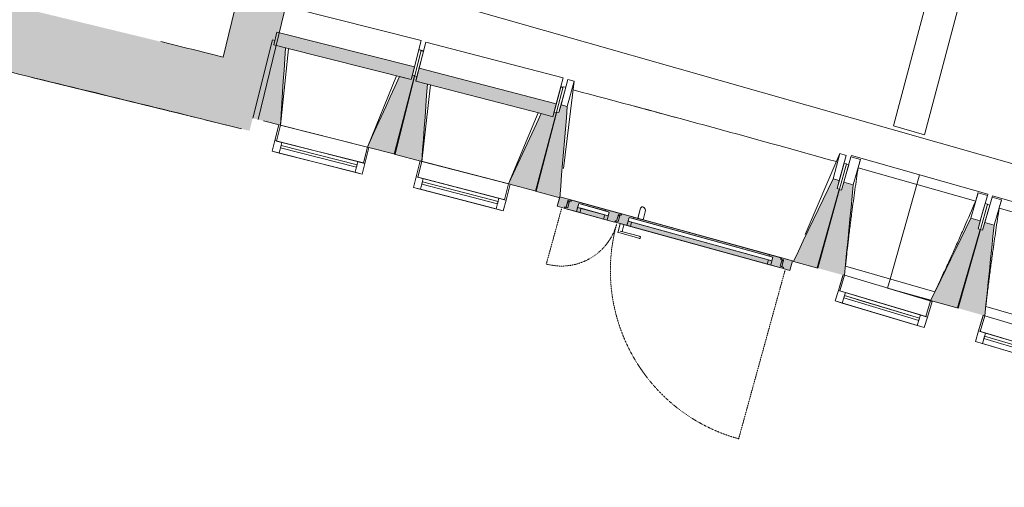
# Model space of a CAD drawing. Header units: centimetres. Extents: x -2721 to 2869, y -4046 to 286.
# Tile 23 of 29: x 955 to 1559, y -2908 to -2621. Entities that reach past the tile are written whole.
import ezdxf

# ---------------------------------------------------------------- set-up
doc = ezdxf.new("R2010")
doc.units = ezdxf.units.CM
doc.linetypes.add('Tiret', pattern=[0.25, 0.125, -0.125])
doc.linetypes.add('Tiret_2_', pattern=[0.25, 0.125, -0.125])
for name, color, linetype, lineweight in [('0-1', 7, 'Continuous', 5), ('A-DOOR-FRAM', 7, 'Continuous', 13), ('ESCASC', 7, 'Continuous', 9), ('MENUISERIES', 7, 'Continuous', 9), ('MENUISERIES-1', 7, 'Continuous', 13), ('MUR_C-1', 7, 'Continuous', 18), ('OSSATURE', 7, 'Continuous', 9), ('OSSATURE_C', 7, 'Continuous', 9), ('PORTE', 7, 'Continuous', 13), ('PORTE-1', 7, 'Continuous', 9), ('PORTE-Cadre-meneau', 7, 'Continuous', 13), ('SOL-1', 7, 'Continuous', 18), ('Z', 7, 'Continuous', 9)]:
    doc.layers.add(name, color=color, linetype=linetype, lineweight=lineweight)
doc.layers.add('A-ANNO-NPLT', color=7, linetype='Continuous', lineweight=13, plot=False)
for name, color, linetype, lineweight, true_color in [('A-DOOR-GLAZ', 7, 'Continuous', 13, 0x5c63b1), ('A-GLAZ-GLAS', 7, 'Continuous', 13, 0x5c63b1), ('AB1_BAT', 7, 'Continuous', 9, 0x656565), ('AB1_MAC', 7, 'Continuous', 9, 0x666666), ('ESCASC-1', 7, 'Tiret', 9, 0x000080), ('HACHURE_C-2', 7, 'Continuous', 13, 0x787878), ('MENUISERIES-2', 7, 'Continuous', 13, 0x5c63b1), ('OSSATURE-1', 7, 'Continuous', 5, 0x787878), ('OSSATURE-2', 5, 'Continuous', 18, 0x0000ff), ('PORTE-2', 7, 'Continuous', 9, 0xc0c0c0), ('PORTE-3', 9, 'Continuous', 9, 0x808080), ('PORTE-4', 5, 'Tiret_2_', 13, 0x0000ff), ('PORTE-verre', 7, 'Continuous', 13, 0x5c63b1)]:
    doc.layers.add(name, color=color, linetype=linetype, lineweight=lineweight, true_color=true_color)

# ---------------------------------------------------------------- blocks, each defined once
blk = doc.blocks.new('XXX_VIDE FENETRE - 550-V20-2021_015_1111_DCE_1_50_Etat actuel')
at = {"layer": 'A-ANNO-NPLT'}
for p, q in [((-28.5, 0), (-28.5, -10)), ((-27.5, 0), (-28.5, 0)), ((-27.5, -10), (-27.5, 0)), ((28.5, 0), (27.5, 0)), ((27.5, 0), (27.5, -10)), ((28.5, -10), (28.5, 0)), ((-28.5, -10), (-27.5, -10)), ((-24, -10), (-28.5, -10)), ((-28.5, -10), (-28.5, -16.75)), ((-24, -16.75), (-24, -10)), ((24, -10), (24, -16.75)), ((28.5, -10), (24, -10)), ((27.5, -10), (28.5, -10)), ((28.5, -16.75), (28.5, -10)), ((-28.5, -16.75), (-24, -16.75)), ((24, -16.75), (28.5, -16.75))]:
    blk.add_line(p, q, dxfattribs=at)
at = {"layer": 'A-GLAZ-GLAS'}
for p, q in [((24, -12), (-24, -12)), ((-24, -12), (-24, -13.5)), ((24, -13.5), (24, -12)), ((-24, -13.5), (24, -13.5))]:
    blk.add_line(p, q, dxfattribs=at)
at = {"layer": 'MENUISERIES-1'}
for p, q in [((-27.5, 0), (-27.5, -10)), ((27.5, 0), (-27.5, 0)), ((0, 0), (28.5, 0)), ((27.5, -10), (27.5, 0)), ((28.5, 0), (28.5, -10)), ((-28.5, -10), (-28.5, -0.28)), ((28.5, -10), (-28.5, -10)), ((-28.5, -16.75), (-28.5, -10)), ((-28.5, -10), (28.5, -10)), ((-27.5, -10), (27.5, -10)), ((-24, -10), (-24, -16.75)), ((24, -10), (-24, -10)), ((24, -16.75), (24, -10)), ((28.5, -10), (28.5, -16.75)), ((28.5, -16.75), (-28.5, -16.75)), ((-24, -16.75), (24, -16.75))]:
    blk.add_line(p, q, dxfattribs=at)
at = {"layer": 'MENUISERIES-2'}
for p, q in [((-24, -13.5), (-24, -12)), ((-24, -12), (24, -12)), ((24, -12), (24, -13.5)), ((24, -13.5), (-24, -13.5))]:
    blk.add_line(p, q, dxfattribs=at)
blk = doc.blocks.new('XXX_VIDE FENETRE - 550-V21-2021_015_1111_DCE_1_50_Etat actuel')
at = {"layer": 'A-ANNO-NPLT'}
for p, q in [((-28.5, 0), (-28.5, -10)), ((-27.5, 0), (-28.5, 0)), ((-27.5, -10), (-27.5, 0)), ((28.5, 0), (27.5, 0)), ((27.5, 0), (27.5, -10)), ((28.5, -10), (28.5, 0)), ((-28.5, -10), (-27.5, -10)), ((-24, -10), (-28.5, -10)), ((-28.5, -10), (-28.5, -16.75)), ((-24, -16.75), (-24, -10)), ((24, -10), (24, -16.75)), ((28.5, -10), (24, -10)), ((27.5, -10), (28.5, -10)), ((28.5, -16.75), (28.5, -10)), ((-28.5, -16.75), (-24, -16.75)), ((24, -16.75), (28.5, -16.75))]:
    blk.add_line(p, q, dxfattribs=at)
at = {"layer": 'A-GLAZ-GLAS'}
for p, q in [((24, -12), (-24, -12)), ((-24, -12), (-24, -13.5)), ((24, -13.5), (24, -12)), ((-24, -13.5), (24, -13.5))]:
    blk.add_line(p, q, dxfattribs=at)
at = {"layer": 'MENUISERIES-1'}
for p, q in [((-27.5, 0), (-27.5, -10)), ((27.5, 0), (-27.5, 0)), ((0, 0), (28.5, 0)), ((27.5, -10), (27.5, 0)), ((28.5, 0), (28.5, -10)), ((-28.5, -10), (-28.5, -0.49)), ((28.5, -10), (-28.5, -10)), ((-28.5, -16.75), (-28.5, -10)), ((-28.5, -10), (28.5, -10)), ((-27.5, -10), (27.5, -10)), ((-24, -10), (-24, -16.75)), ((24, -10), (-24, -10)), ((24, -16.75), (24, -10)), ((28.5, -10), (28.5, -16.75)), ((28.5, -16.75), (-28.5, -16.75)), ((-24, -16.75), (24, -16.75))]:
    blk.add_line(p, q, dxfattribs=at)
at = {"layer": 'MENUISERIES-2'}
for p, q in [((-24, -13.5), (-24, -12)), ((-24, -12), (-12.4, -12)), ((-12.39, -12), (24, -12)), ((24, -12), (24, -13.5)), ((24, -13.5), (-24, -13.5))]:
    blk.add_line(p, q, dxfattribs=at)
blk = doc.blocks.new('XXX_VIDE FENETRE - 550-377501-2021_015_1111_DCE_1_50_Etat actuel')
at = {"layer": 'A-ANNO-NPLT'}
for p, q in [((-28.5, 0), (-28.5, -10)), ((-27.5, 0), (-28.5, 0)), ((-27.5, -10), (-27.5, 0)), ((28.5, 0), (27.5, 0)), ((27.5, 0), (27.5, -10)), ((28.5, -10), (28.5, 0)), ((-28.5, -10), (-27.5, -10)), ((-24, -10), (-28.5, -10)), ((-28.5, -10), (-28.5, -16.75)), ((-24, -16.75), (-24, -10)), ((24, -10), (24, -16.75)), ((28.5, -10), (24, -10)), ((27.5, -10), (28.5, -10)), ((28.5, -16.75), (28.5, -10)), ((-28.5, -16.75), (-24, -16.75)), ((24, -16.75), (28.5, -16.75))]:
    blk.add_line(p, q, dxfattribs=at)
at = {"layer": 'A-GLAZ-GLAS'}
for p, q in [((24, -12), (-24, -12)), ((-24, -12), (-24, -13.5)), ((24, -13.5), (24, -12)), ((-24, -13.5), (24, -13.5))]:
    blk.add_line(p, q, dxfattribs=at)
at = {"layer": 'MENUISERIES-1'}
for p, q in [((-28.5, 0), (28.5, 0)), ((-28.5, -10), (-28.5, 0)), ((-27.5, 0), (-27.5, -10)), ((27.5, 0), (-27.5, 0)), ((27.5, -10), (27.5, 0)), ((28.5, 0), (28.5, -10)), ((28.5, -10), (-28.5, -10)), ((-28.5, -16.75), (-28.5, -10)), ((-28.5, -10), (28.5, -10)), ((-27.5, -10), (27.5, -10)), ((-24, -10), (-24, -16.75)), ((24, -10), (-24, -10)), ((24, -16.75), (24, -10)), ((28.5, -10), (28.5, -16.75)), ((28.5, -16.75), (-28.5, -16.75)), ((-24, -16.75), (24, -16.75))]:
    blk.add_line(p, q, dxfattribs=at)
at = {"layer": 'MENUISERIES-2'}
for p, q in [((-24, -13.5), (-24, -12)), ((-24, -12), (24, -12)), ((24, -12), (24, -13.5)), ((24, -13.5), (-24, -13.5))]:
    blk.add_line(p, q, dxfattribs=at)
blk = doc.blocks.new('51_2V_PV_MV_XX_XX - Type 1-413034-2021_015_1111_DCE_1_50_Etat actuel')
at = {"layer": 'PORTE-2'}
h = blk.add_hatch(color=256, dxfattribs=at)
h.paths.add_polyline_path([(-68.6, 8.55), (-68.6, 5.17), (-67.6, 5.2), (-67.6, 8.55), (-67.78, 8.55)])
h.paths.add_polyline_path([(35.5, 8.55), (35.5, 5.17), (36.5, 5.17), (36.5, 8.55)])
h.paths.add_polyline_path([(67.6, 8.55), (67.6, 5.17), (68.6, 5.17), (68.6, 8.55), (67.67, 8.55)])
for points in [[(-59.6, 9.4), (-59.6, 6.7), (27.5, 6.7), (27.5, 9.4), (-52.65, 9.4)], [(44.5, 9.4), (44.5, 6.7), (59.6, 6.7), (59.6, 9.4), (52.12, 9.4)], [(-59.3, 4.3), (-59.3, 3.4), (27.2, 3.4), (27.2, 4.3), (-56.04, 4.3)], [(44.8, 4.3), (44.8, 3.4), (59.3, 3.4), (59.3, 4.3), (48.06, 4.3)]]:
    blk.add_hatch(color=256, dxfattribs=at).paths.add_polyline_path(points)
h = blk.add_hatch(color=256, dxfattribs=at)
h.paths.add_polyline_path([(-68.6, 5.17), (-68.53, 4.68), (-67.6, 4.68), (-67.67, 5.17), (-68.02, 5.17)])
h.paths.add_polyline_path([(35.5, 5.17), (35.5, 4.68), (36.5, 4.68), (36.44, 5.17), (36.25, 5.17)])
h.paths.add_polyline_path([(67.6, 5.17), (67.6, 4.68), (68.6, 4.68), (68.53, 5.17), (68.35, 5.17)])
h = blk.add_hatch(color=256, dxfattribs=at)
h.paths.add_polyline_path([(-68.6, 4.68), (-68.6, 4.48), (-67.6, 4.53), (-67.6, 4.68), (-68.53, 4.68)])
h.paths.add_polyline_path([(35.5, 4.68), (35.5, 4.48), (36.5, 4.53), (36.5, 4.68), (36.07, 4.68)])
h.paths.add_polyline_path([(67.6, 4.68), (67.6, 4.48), (68.6, 4.53), (68.6, 4.68), (68.16, 4.68)])
h = blk.add_hatch(color=256, dxfattribs=at)
h.paths.add_polyline_path([(-68.6, 4.48), (-68.54, 4.25), (-67.6, 4.33), (-67.66, 4.48), (-68.48, 4.48)])
h.paths.add_polyline_path([(-67.1, 4.25), (-67.1, 3.4), (-66.6, 3.4), (-66.6, 4.25), (-67.09, 4.25)])
h.paths.add_polyline_path([(34.5, 4.25), (34.5, 3.4), (35, 3.4), (35, 4.25), (34.77, 4.25)])
h.paths.add_polyline_path([(35.5, 4.48), (35.5, 4.25), (36.5, 4.25), (36.44, 4.48), (35.85, 4.48)])
h.paths.add_polyline_path([(66.6, 4.25), (66.6, 3.4), (67.1, 3.4), (67.1, 4.25), (66.87, 4.25)])
h.paths.add_polyline_path([(67.6, 4.48), (67.6, 4.25), (68.6, 4.25), (68.54, 4.48), (67.95, 4.48)])
at = {"layer": 'PORTE-3'}
h = blk.add_hatch(color=256, dxfattribs=at)
h.paths.add_polyline_path([(-74, 9.4), (-74, 3.4), (-67.1, 3.4), (-67.1, 4.25), (-68.6, 4.25), (-68.6, 8.55), (-69.6, 8.55), (-69.6, 9.4), (-70.02, 9.4)])
h.paths.add_polyline_path([(69.6, 9.4), (69.6, 8.55), (68.6, 8.55), (68.6, 4.25), (67.1, 4.25), (67.1, 3.4), (74, 3.4), (74, 9.4), (71.69, 9.4)])
h = blk.add_hatch(color=256, dxfattribs=at)
h.paths.add_polyline_path([(-69.1, 9.4), (-69.1, 8.55), (-67.6, 8.55), (-67.6, 4.25), (-66.6, 4.25), (-66.6, 3.4), (-59.3, 3.4), (-59.3, 4.3), (-61.8, 4.3), (-61.8, 9.4), (-68.01, 9.4)])
h.paths.add_polyline_path([(29.7, 9.4), (29.7, 4.3), (27.2, 4.3), (27.2, 3.4), (34.5, 3.4), (34.5, 4.25), (35.5, 4.25), (35.5, 8.55), (37, 8.55), (37, 9.4), (33.09, 9.4)])
h = blk.add_hatch(color=256, dxfattribs=at)
h.paths.add_polyline_path([(-61.8, 9.4), (-61.8, 6.7), (-59.6, 6.7), (-59.6, 9.4)])
h.paths.add_polyline_path([(27.5, 9.4), (27.5, 6.7), (29.7, 6.7), (29.7, 9.4), (28.96, 9.4)])
h = blk.add_hatch(color=256, dxfattribs=at)
h.paths.add_polyline_path([(37.5, 9.4), (37.5, 8.55), (36.5, 8.55), (36.5, 4.25), (35, 4.25), (35, 3.4), (44.8, 3.4), (44.8, 4.3), (42.3, 4.3), (42.3, 9.4), (38.3, 9.4)])
h.paths.add_polyline_path([(61.8, 9.4), (61.8, 4.3), (59.3, 4.3), (59.3, 3.4), (66.6, 3.4), (66.6, 4.25), (67.6, 4.25), (67.6, 8.55), (69.1, 8.55), (69.1, 9.4), (65.18, 9.4)])
h = blk.add_hatch(color=256, dxfattribs=at)
h.paths.add_polyline_path([(42.3, 9.4), (42.3, 6.7), (44.5, 6.7), (44.5, 9.4), (43.76, 9.4)])
h.paths.add_polyline_path([(59.6, 9.4), (59.6, 6.7), (61.8, 6.7), (61.8, 9.4), (60.95, 9.4)])
at = {"layer": 'A-DOOR-FRAM'}
for p, q in [((-74, 9.4), (-69.6, 9.4)), ((-74, 3.4), (-74, 9.4)), ((-69.6, 9.4), (-69.6, 8.55)), ((-69.6, 8.55), (-68.6, 8.55)), ((-69.1, 9.4), (-61.8, 9.4)), ((-69.1, 8.55), (-69.1, 9.4)), ((-67.6, 8.55), (-69.1, 8.55)), ((-68.6, 8.55), (-68.6, 4.25)), ((-67.6, 4.25), (-67.6, 8.55)), ((-61.8, 6.7), (-61.8, 9.4)), ((-61.8, 9.4), (-59.6, 9.4)), ((-61.8, 9.4), (-61.8, 4.3)), ((-59.6, 6.7), (-61.8, 6.7)), ((-59.6, 9.4), (-59.6, 6.7)), ((27.5, 9.4), (29.7, 9.4)), ((27.5, 6.7), (27.5, 9.4)), ((29.7, 6.7), (27.5, 6.7)), ((29.7, 9.4), (29.7, 6.7)), ((29.7, 9.4), (37, 9.4)), ((29.7, 4.3), (29.7, 9.4)), ((35.5, 8.55), (35.5, 4.25)), ((37, 8.55), (35.5, 8.55)), ((36.5, 8.55), (37.5, 8.55)), ((36.5, 4.25), (36.5, 8.55)), ((37, 9.4), (37, 8.55)), ((37.5, 9.4), (42.3, 9.4)), ((37.5, 8.55), (37.5, 9.4)), ((42.3, 9.4), (44.5, 9.4)), ((42.3, 6.7), (42.3, 9.4)), ((42.3, 9.4), (42.3, 4.3)), ((44.5, 6.7), (42.3, 6.7)), ((44.5, 9.4), (44.5, 6.7)), ((59.6, 9.4), (61.8, 9.4)), ((59.6, 6.7), (59.6, 9.4)), ((61.8, 6.7), (59.6, 6.7)), ((61.8, 9.4), (61.8, 6.7)), ((61.8, 9.4), (69.1, 9.4)), ((61.8, 4.3), (61.8, 9.4)), ((67.6, 8.55), (67.6, 4.25)), ((69.1, 8.55), (67.6, 8.55)), ((68.6, 8.55), (69.6, 8.55)), ((68.6, 4.25), (68.6, 8.55)), ((69.1, 9.4), (69.1, 8.55)), ((69.6, 9.4), (74, 9.4)), ((69.6, 8.55), (69.6, 9.4)), ((74, 9.4), (74, 3.4)), ((-67.1, 3.4), (-74, 3.4)), ((-68.6, 4.25), (-67.1, 4.25)), ((-66.6, 4.25), (-67.6, 4.25)), ((-67.1, 4.25), (-67.1, 3.4)), ((-66.6, 3.4), (-66.6, 4.25)), ((-59.3, 3.4), (-66.6, 3.4)), ((-61.8, 4.3), (-59.3, 4.3)), ((-59.3, 4.3), (-59.3, 3.4)), ((27.2, 4.3), (29.7, 4.3)), ((27.2, 3.4), (27.2, 4.3)), ((34.5, 3.4), (27.2, 3.4)), ((35.5, 4.25), (34.5, 4.25)), ((34.5, 4.25), (34.5, 3.4)), ((35, 4.25), (36.5, 4.25)), ((35, 3.4), (35, 4.25)), ((44.8, 3.4), (35, 3.4)), ((42.3, 4.3), (44.8, 4.3)), ((44.8, 4.3), (44.8, 3.4)), ((59.3, 4.3), (61.8, 4.3)), ((59.3, 3.4), (59.3, 4.3)), ((66.6, 3.4), (59.3, 3.4)), ((66.6, 4.25), (66.6, 3.4)), ((67.6, 4.25), (66.6, 4.25)), ((67.1, 4.25), (68.6, 4.25)), ((67.1, 3.4), (67.1, 4.25)), ((74, 3.4), (67.1, 3.4))]:
    blk.add_line(p, q, dxfattribs=at)
at = {"layer": 'A-DOOR-GLAZ'}
for p, q in [((-61.8, 6.7), (29.7, 6.7)), ((-61.8, 4.3), (-61.8, 6.7)), ((29.7, 6.7), (29.7, 4.3)), ((42.3, 6.7), (61.8, 6.7)), ((42.3, 4.3), (42.3, 6.7)), ((61.8, 6.7), (61.8, 4.3)), ((29.7, 4.3), (-61.8, 4.3)), ((61.8, 4.3), (42.3, 4.3))]:
    blk.add_line(p, q, dxfattribs=at)
at = {"layer": 'PORTE'}
for p, q in [((19.8, 15), (19.8, 13.75)), ((32.75, 15), (20.59, 15)), ((20.59, 15), (32.75, 15)), ((32.75, 13.75), (20.59, 13.75)), ((20.59, 13.75), (32.75, 13.75)), ((31.56, 13.75), (31.56, 9.4)), ((32.75, 13.75), (31.72, 13.75)), ((32.75, 13.75), (31.72, 13.75)), ((33.95, 15), (32.75, 15)), ((33.79, 15), (32.75, 15)), ((33.95, 13.75), (33.95, 15)), ((33.95, 9.4), (33.95, 13.75)), ((31.72, 9.4), (32.75, 9.4)), ((31.72, 9.4), (32.75, 9.4)), ((32.75, 9.4), (33.79, 9.4)), ((32.75, 9.4), (33.79, 9.4)), ((21.09, 3.4), (24.42, 3.4)), ((21.09, -1.62), (21.09, 3.4)), ((21.09, 3.4), (21.09, -1.62)), ((24.42, 3.4), (21.09, 3.4)), ((21.09, 3), (21.09, 3.4)), ((21.09, 3.4), (24.42, 3.4)), ((24.42, 3.4), (21.09, 3.4)), ((21.09, 3.4), (21.09, 3)), ((24.42, 3.4), (21.09, 3.4)), ((21.09, 3.4), (21.09, 3)), ((21.09, 3), (21.09, 3.4)), ((21.09, 3.4), (24.42, 3.4)), ((21.09, 3.4), (21.09, -1.62)), ((24.42, 3.4), (21.09, 3.4)), ((21.09, 3.4), (24.42, 3.4)), ((21.09, -1.62), (21.09, 3.4)), ((24.42, -3.07), (24.42, 3.4)), ((24.42, 3.33), (24.42, -3.07)), ((24.42, 3.33), (24.42, 3)), ((24.42, 3), (24.42, 3.33)), ((24.42, 3), (24.42, 3.33)), ((24.42, 3.33), (24.42, 3)), ((24.42, -3.07), (24.42, 3.33)), ((24.42, 3.33), (24.42, -3.07)), ((21.09, -1.69), (21.11, -1.87)), ((21.11, -1.87), (21.09, -1.69))]:
    blk.add_line(p, q, dxfattribs=at)
at = {"layer": 'PORTE', "flags": 128}
for points in [[(20.59, 13.75), (20.43, 13.75), (20.29, 13.75), (20.15, 13.75), (20.03, 13.75), (19.93, 13.75), (19.86, 13.75), (19.81, 13.75), (19.8, 13.75), (19.81, 13.75)], [(19.81, 15), (19.86, 15), (19.93, 15), (20.03, 15), (20.15, 15), (20.29, 15), (20.43, 15), (20.59, 15)], [(20.59, 15), (20.43, 15), (20.29, 15), (20.15, 15)], [(20.15, 13.75), (20.29, 13.75), (20.43, 13.75), (20.59, 13.75)]]:
    blk.add_lwpolyline(points, dxfattribs=at)
at = {"layer": 'PORTE'}
for centre, radius, start, end in [((23.81, -1.62), 2.72, 180, 249.4572), ((23.81, -1.62), 2.72, 180, 249.4572), ((23.81, -1.62), 2.72, 185.53297, 249.4572), ((23.81, -1.62), 2.72, 185.53297, 249.4572), ((23.26, -3.07), 1.16, 249.4572, 0), ((23.26, -3.07), 1.16, 249.4572, 360), ((23.26, -3.07), 1.16, 249.4572, 360), ((23.26, -3.07), 1.16, 249.4572, 360)]:
    blk.add_arc(centre, radius, start, end, dxfattribs=at)
at = {"layer": 'PORTE-4'}
for p, q in [((-71.1, 117.3), (-71.1, 10.2)), ((71.1, 10.2), (71.1, 45.3))]:
    blk.add_line(p, q, dxfattribs=at)
for centre, radius, start, end in [((-71.1, 10.2), 107.1, 0, 90), ((71.1, 10.2), 35.1, 90, 180)]:
    blk.add_arc(centre, radius, start, end, dxfattribs=at)
at = {"layer": 'PORTE-Cadre-meneau'}
for p, q in [((-74, 9.4), (-74, 3.4)), ((-74, 9.4), (-69.6, 9.4)), ((-69.6, 8.55), (-69.6, 9.4)), ((-67.6, 8.55), (-69.6, 8.55)), ((-69.1, 9.4), (-69.1, 8.55)), ((37, 9.4), (-69.1, 9.4)), ((-69.1, 8.55), (-67.6, 8.55)), ((-68.6, 8.55), (-67.6, 8.55)), ((-68.6, 5.17), (-68.6, 8.55)), ((-67.6, 8.55), (-67.6, 4.25)), ((-61.8, 9.4), (-61.8, 6.7)), ((29.7, 9.4), (-61.8, 9.4)), ((-61.8, 4.3), (-61.8, 9.4)), ((-61.8, 9.4), (29.7, 9.4)), ((-61.8, 6.7), (29.7, 6.7)), ((-59.6, 9.4), (27.5, 9.4)), ((-59.6, 6.7), (-59.6, 9.4)), ((27.5, 6.7), (-59.6, 6.7)), ((27.5, 6.7), (27.5, 9.4)), ((29.7, 9.4), (29.7, 6.7)), ((29.7, 9.4), (29.7, 4.3)), ((35.5, 4.25), (35.5, 8.55)), ((35.5, 8.55), (37, 8.55)), ((35.5, 8.55), (37.5, 8.55)), ((37.5, 8.55), (35.5, 8.55)), ((36.5, 8.55), (36.5, 4.25)), ((37.5, 8.55), (36.5, 8.55)), ((37, 8.55), (37, 9.4)), ((37.5, 9.4), (37.5, 8.55)), ((69.1, 9.4), (37.5, 9.4)), ((42.3, 9.4), (42.3, 6.7)), ((61.8, 9.4), (42.3, 9.4)), ((42.3, 4.3), (42.3, 9.4)), ((42.3, 9.4), (61.8, 9.4)), ((42.3, 6.7), (61.69, 6.7)), ((44.5, 6.7), (44.5, 9.4)), ((44.5, 9.4), (59.6, 9.4)), ((59.6, 6.7), (44.5, 6.7)), ((59.6, 9.4), (59.6, 6.7)), ((61.8, 6.7), (61.8, 9.4)), ((61.8, 9.4), (61.8, 4.3)), ((67.6, 4.25), (67.6, 8.55)), ((67.6, 8.55), (69.1, 8.55)), ((67.6, 8.55), (68.6, 8.55)), ((69.6, 8.55), (67.6, 8.55)), ((68.6, 8.55), (68.6, 5.17)), ((69.1, 8.55), (69.1, 9.4)), ((74, 9.4), (69.6, 9.4)), ((69.6, 9.4), (69.6, 8.55)), ((74, 3.89), (74, 9.4)), ((-74, 3.4), (74, 3.4)), ((-67.6, 5.17), (-68.6, 5.17)), ((-68.6, 4.68), (-68.6, 5.17)), ((-68.6, 4.68), (-67.6, 4.68)), ((-68.6, 4.48), (-68.6, 4.68)), ((-67.6, 4.48), (-68.6, 4.48)), ((-68.6, 4.25), (-68.6, 4.48)), ((-68.6, 4.25), (-67.1, 4.25)), ((-67.6, 4.25), (-66.6, 4.25)), ((-67.1, 4.25), (-67.1, 3.4)), ((-67.1, 3.4), (67.1, 3.4)), ((-66.6, 4.25), (-66.6, 3.4)), ((-66.6, 3.4), (-66.6, 4.25)), ((-66.6, 4.25), (-66.6, 3.4)), ((-66.6, 3.4), (34.5, 3.4)), ((34.5, 3.4), (-66.6, 3.4)), ((-66.6, 3.4), (34.5, 3.4)), ((29.7, 4.3), (-61.8, 4.3)), ((-59.3, 3.4), (-59.3, 4.3)), ((-59.3, 4.3), (27.2, 4.3)), ((27.2, 3.4), (-59.3, 3.4)), ((27.2, 4.3), (27.2, 3.4)), ((34.5, 3.4), (34.5, 4.25)), ((34.5, 4.25), (35.5, 4.25)), ((34.5, 3.4), (34.5, 4.25)), ((34.5, 4.25), (34.5, 3.4)), ((35, 4.25), (35, 3.4)), ((36.5, 4.25), (35, 4.25)), ((35, 4.25), (35, 3.4)), ((35, 3.4), (35, 4.25)), ((36.5, 4.25), (35, 4.25)), ((35, 4.25), (36.5, 4.25)), ((35, 3.4), (66.6, 3.4)), ((35, 3.4), (66.6, 3.4)), ((35, 3.4), (66.6, 3.4)), ((36.5, 5.17), (35.5, 5.17)), ((35.5, 4.68), (36.5, 4.68)), ((36.5, 4.48), (35.5, 4.48)), ((61.8, 4.3), (42.3, 4.3)), ((44.8, 3.4), (44.8, 4.3)), ((44.8, 4.3), (59.3, 4.3)), ((59.3, 3.4), (44.8, 3.4)), ((59.3, 4.3), (59.3, 3.4)), ((66.6, 4.25), (67.6, 4.25)), ((66.6, 3.4), (66.6, 4.25)), ((66.6, 4.25), (66.6, 3.4)), ((66.6, 3.4), (66.6, 4.25)), ((67.1, 3.4), (67.1, 4.25)), ((67.1, 4.25), (68.6, 4.25)), ((68.6, 5.17), (67.6, 5.17)), ((67.6, 4.68), (68.6, 4.68)), ((68.6, 4.48), (67.6, 4.48)), ((68.6, 5.17), (68.6, 4.68)), ((68.6, 4.68), (68.6, 4.48)), ((68.6, 4.48), (68.6, 4.25))]:
    blk.add_line(p, q, dxfattribs=at)
at = {"layer": 'PORTE-verre'}
for p, q in [((-61.8, 6.7), (-61.8, 4.3)), ((-61.8, 6.7), (29.7, 6.7)), ((29.7, 6.7), (29.7, 4.3)), ((42.3, 6.7), (42.3, 4.3)), ((42.3, 6.7), (61.69, 6.7)), ((61.8, 6.7), (61.8, 4.3)), ((29.7, 4.3), (-61.8, 4.3)), ((61.8, 4.3), (42.3, 4.3))]:
    blk.add_line(p, q, dxfattribs=at)
blk = doc.blocks.new('B02_ARC_rvt-1-2021_015_1111_DCE_1_50_Etat actuel')
at = {"layer": 'MENUISERIES'}
for name, p, rotation in [('XXX_VIDE FENETRE - 550-377501-2021_015_1111_DCE_1_50_Etat actuel', (1141.24, -2692.52), 345.8587770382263), ('XXX_VIDE FENETRE - 550-377501-2021_015_1111_DCE_1_50_Etat actuel', (1227.93, -2714.87), 345.4396812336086), ('XXX_VIDE FENETRE - 550-V21-2021_015_1111_DCE_1_50_Etat actuel', (1486.99, -2785.66), 343.3442022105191), ('XXX_VIDE FENETRE - 550-V20-2021_015_1111_DCE_1_50_Etat actuel', (1572.98, -2810.54), 343.3442022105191)]:
    blk.add_blockref(name, p, dxfattribs=dict(at, rotation=rotation))
at = {"layer": 'PORTE-1', "rotation": 164.6014896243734}
blk.add_blockref('51_2V_PV_MV_XX_XX - Type 1-413034-2021_015_1111_DCE_1_50_Etat actuel', (1358.26, -2746.11), dxfattribs=at)
blk = doc.blocks.new('20_MUR PREFA_01 - MODULE_01-3123087-2021_015_1111_DCE_1_50_Etat actuel')
at = {"layer": 'Z'}
for p, q in [((0, 72.21), (0, 66.14)), ((0, 66.14), (0, 5.85)), ((0, 0.07), (0, 5.85))]:
    blk.add_line(p, q, dxfattribs=at)
blk = doc.blocks.new('B02_DC_STR_rvt-1-2021_015_1111_DCE_1_50_Etat actuel')
at = {"layer": 'HACHURE_C-2'}
h = blk.add_hatch(color=256, dxfattribs=at)
h.paths.add_polyline_path([(1095.62, -2689.27), (1097.62, -2681.48), (1101.03, -2682.36), (1119.02, -2608.19), (1089.86, -2601.12), (1070.03, -2682.89), (1090.74, -2688.08)])
h.paths.add_polyline_path([(1147.89, -2481.94), (1153.46, -2460.58), (1125.7, -2453.35), (1120.44, -2475.28), (1144.17, -2481.04)])
h = blk.add_hatch(color=256, dxfattribs=at)
h.paths.add_polyline_path([(1070.03, -2682.89), (1079.46, -2644.02), (1035, -2633.09), (931.75, -2608.04), (922.5, -2646.96), (1005.59, -2667.01), (1035, -2674.26)])
h.paths.add_polyline_path([(841.69, -2628.01), (850.82, -2589.07), (714.01, -2558.22), (599.15, -2533.36), (472.93, -2507.3), (465.17, -2546.54), (479.87, -2549.51), (600.71, -2574.58), (725.12, -2601.61), (773, -2612.45)])
at = {"layer": 'OSSATURE-1'}
for points in [[(1194.84, -2657.84), (1196.81, -2650.02), (1112.45, -2628.77), (1110.48, -2636.59), (1187.84, -2656.08)], [(1114.58, -2685.8), (1117.69, -2638.41), (1110.48, -2636.59), (1111.18, -2633.8), (1109.72, -2633.43), (1097.67, -2681.49), (1113.61, -2685.56)], [(1281.78, -2680.59), (1283.8, -2672.78), (1199.6, -2650.91), (1197.57, -2658.72), (1275.18, -2678.87)], [(1184.88, -2703.51), (1197, -2655.42), (1195.54, -2655.05), (1194.84, -2657.84), (1187.62, -2656.02), (1167.91, -2699.24), (1179.17, -2702.08)], [(1201.31, -2707.96), (1204.77, -2660.59), (1197.57, -2658.72), (1198.29, -2655.93), (1196.84, -2655.55), (1184.37, -2703.56), (1200.34, -2707.71)], [(1285.95, -2730.23), (1290.56, -2674.3), (1286.7, -2673.27), (1285.41, -2678.1), (1283.96, -2677.71), (1270.98, -2726.23), (1285.67, -2730.16)], [(1271.48, -2726.18), (1283.95, -2678.18), (1282.5, -2677.8), (1281.78, -2680.59), (1274.57, -2678.72), (1254.54, -2721.78), (1270.45, -2725.92)], [(1444.18, -2773.42), (1457.52, -2725.01), (1456.07, -2724.61), (1457.4, -2719.79), (1453.54, -2718.72), (1429.24, -2769.31), (1441.39, -2772.66)], [(1460.56, -2777.75), (1465.94, -2722.37), (1460.17, -2720.74), (1458.8, -2725.55), (1457.36, -2725.14), (1443.83, -2773.33), (1459.63, -2777.68), (1459.68, -2777.49)], [(1530.26, -2797.99), (1543.87, -2749.65), (1542.51, -2749.26), (1543.87, -2744.45), (1538.09, -2742.84), (1513.43, -2793.22), (1525.76, -2796.72)], [(1546.59, -2802.64), (1552.4, -2747.1), (1546.64, -2745.42), (1545.24, -2750.22), (1543.8, -2749.8), (1529.9, -2797.9), (1545.68, -2802.37)]]:
    blk.add_hatch(color=256, dxfattribs=at).paths.add_polyline_path(points)
at = {"layer": 'ESCASC'}
for p, q in [((973.53, -2659.43), (973.56, -2659.29)), ((997.84, -2665.37), (997.87, -2665.23)), ((1022.15, -2671.31), (1022.17, -2671.18)), ((1046.45, -2677.26), (1046.48, -2677.12))]:
    blk.add_line(p, q, dxfattribs=at)
at = {"layer": 'ESCASC-1'}
for p, q in [((973.53, -2659.43), (973.56, -2659.29)), ((997.84, -2665.37), (997.87, -2665.23)), ((1022.15, -2671.31), (1022.17, -2671.18)), ((1046.45, -2677.26), (1046.48, -2677.12))]:
    blk.add_line(p, q, dxfattribs=at)
at = {"layer": 'MUR_C-1'}
for p, q in [((1089.86, -2601.12), (1079.46, -2644.02)), ((1101.03, -2682.36), (1119.02, -2608.19)), ((1070.03, -2682.89), (1090.74, -2688.08))]:
    blk.add_line(p, q, dxfattribs=at)
for radius, start, end in [(13637.96, 75.990858, 76.156291), (13597.96, 75.989755, 76.629546)]:
    blk.add_arc((-2221.98, -15876.35), radius, start, end, dxfattribs=at)
at = {"layer": 'OSSATURE'}
for p, q in [((1200.88, -2633.88), (1120.49, -2613.63)), ((1119.57, -2638.88), (1114.58, -2685.8)), ((1200.88, -2633.88), (1196.81, -2650.02)), ((1199.6, -2650.91), (1203.78, -2634.8)), ((1287.99, -2656.67), (1203.78, -2634.8)), ((1199.43, -2639.63), (1195.54, -2655.05)), ((1200.88, -2640), (1197, -2655.42)), ((1198.29, -2655.93), (1202.29, -2640.54)), ((1199.43, -2639.63), (1200.88, -2640)), ((1200.84, -2640.16), (1202.29, -2640.54)), ((1167.91, -2699.24), (1185.75, -2655.55)), ((1287.99, -2656.67), (1283.8, -2672.78)), ((1206.64, -2661.07), (1201.31, -2707.96)), ((1286.5, -2662.41), (1282.5, -2677.8)), ((1283.96, -2677.71), (1288.11, -2662.18)), ((1285.41, -2678.1), (1289.56, -2662.57)), ((1286.5, -2662.41), (1287.95, -2662.79)), ((1286.7, -2673.27), (1290.85, -2657.74)), ((1288.11, -2662.18), (1289.56, -2662.57)), ((1294.72, -2658.77), (1288.14, -2712.37)), ((1290.56, -2674.3), (1294.72, -2658.77)), ((1290.85, -2657.74), (1294.72, -2658.77)), ((1254.54, -2721.78), (1272.7, -2678.23)), ((1436.38, -2752.79), (1457.81, -2703.22)), ((1457.81, -2703.22), (1453.54, -2718.72)), ((1461.67, -2704.29), (1457.4, -2719.79)), ((1457.81, -2703.22), (1461.67, -2704.29)), ((1460.17, -2720.74), (1464.55, -2705.27)), ((1464.54, -2705.29), (1464.8, -2704.4)), ((1464.55, -2705.27), (1470.32, -2706.9)), ((1548.5, -2728.11), (1464.8, -2704.4)), ((1460.34, -2709.11), (1456.07, -2724.61)), ((1461.78, -2709.5), (1457.52, -2725.01)), ((1460.34, -2709.11), (1461.78, -2709.5)), ((1461.56, -2710.32), (1461.74, -2709.67)), ((1461.61, -2715.66), (1463.19, -2710.08)), ((1463.19, -2710.08), (1461.74, -2709.67)), ((1465.94, -2722.37), (1470.32, -2706.9)), ((1470.32, -2706.9), (1470.32, -2706.93)), ((1458.8, -2725.55), (1461.61, -2715.66)), ((1541.05, -2732.3), (1468.94, -2711.87)), ((1542.48, -2727.35), (1538.1, -2742.82)), ((1542.47, -2727.37), (1542.48, -2727.35)), ((1542.48, -2727.35), (1548.26, -2728.98)), ((1548.26, -2728.98), (1543.87, -2744.45)), ((1548.5, -2728.11), (1548.25, -2729.01)), ((1551.13, -2730.01), (1551.39, -2729.12)), ((1634.92, -2753.44), (1551.39, -2729.12)), ((1548.34, -2734.2), (1543.95, -2749.67)), ((1546.89, -2733.79), (1545.31, -2739.38)), ((1546.64, -2745.42), (1551.13, -2729.99)), ((1548.34, -2734.2), (1546.89, -2733.79)), ((1548.11, -2735.01), (1548.29, -2734.37)), ((1548.11, -2740.36), (1549.73, -2734.79)), ((1549.73, -2734.79), (1548.29, -2734.37)), ((1551.13, -2729.99), (1556.89, -2731.66)), ((1552.4, -2747.1), (1556.89, -2731.66)), ((1556.89, -2731.66), (1556.89, -2731.69)), ((1545.31, -2739.38), (1542.51, -2749.26)), ((1545.24, -2750.22), (1548.11, -2740.36)), ((1627.44, -2757.58), (1555.47, -2736.62)), ((1461.12, -2772.32), (1516.01, -2787.87)), ((1513.46, -2793.16), (1486.99, -2785.66)), ((1547.21, -2797.01), (1601.98, -2812.96))]:
    blk.add_line(p, q, dxfattribs=at)
at = {"layer": 'OSSATURE', "flags": 128}
for points in [[(1470.32, -2706.93), (1470.04, -2707.92), (1469.77, -2708.91), (1469.49, -2709.89), (1469.22, -2710.88), (1468.94, -2711.87)], [(1541.05, -2732.3), (1541.34, -2731.32), (1541.62, -2730.33), (1541.91, -2729.34), (1542.19, -2728.36), (1542.47, -2727.37)], [(1556.89, -2731.69), (1556.61, -2732.67), (1556.32, -2733.66), (1556.04, -2734.65), (1555.76, -2735.63), (1555.47, -2736.62)]]:
    blk.add_lwpolyline(points, dxfattribs=at)
at = {"layer": 'OSSATURE'}
for points, knots in [([(1468.94, -2711.87), (1468.26, -2716.42), (1467.28, -2723.24), (1466.02, -2732.34), (1465.02, -2739.75), (1464, -2747.74), (1463.15, -2754.59), (1462.68, -2758.59), (1462.54, -2759.73)], [0, 0, 0, 0, 0.2222222, 0.3333333, 0.4444444, 0.5833333, 0.7222222, 0.7777778, 0.7777778, 0.7777778, 0.7777778]), ([(1516, -2787.87), (1517.81, -2784.06), (1520.6, -2778.15), (1524.3, -2770.13), (1527.4, -2763.34), (1530.7, -2755.99), (1535.36, -2745.48), (1538.79, -2737.58), (1541.05, -2732.3)], [0.0183438, 0.0183438, 0.0183438, 0.0183438, 0.2222222, 0.3333333, 0.4444444, 0.5833333, 0.7222222, 1, 1, 1, 1]), ([(1555.47, -2736.62), (1554.77, -2741.16), (1553.73, -2747.98), (1552.4, -2757.07), (1551.36, -2764.47), (1550.27, -2772.45), (1549.15, -2781), (1548.13, -2789.2), (1547.51, -2794.54), (1547.22, -2797.02)], [0, 0, 0, 0, 0.2222222, 0.3333333, 0.4444444, 0.5833333, 0.7222222, 0.8611111, 0.9816328, 0.9816328, 0.9816328, 0.9816328]), ([(1462.54, -2759.76), (1462.34, -2761.47), (1461.86, -2765.65), (1461.4, -2769.84), (1461.13, -2772.33)], [0.778241, 0.778241, 0.778241, 0.778241, 0.8611111, 0.9816328, 0.9816328, 0.9816328, 0.9816328])]:
    blk.add_open_spline(points, degree=3, knots=knots, dxfattribs=at)
at = {"layer": 'OSSATURE_C'}
for p, q in [((1112.45, -2628.77), (1110.48, -2636.59)), ((1196.81, -2650.02), (1112.45, -2628.77)), ((1109.72, -2633.43), (1097.62, -2681.48)), ((1111.18, -2633.8), (1109.72, -2633.43)), ((1110.48, -2636.59), (1111.18, -2633.8)), ((1117.69, -2638.41), (1110.48, -2636.59)), ((1110.48, -2636.59), (1117.69, -2638.41)), ((1117.75, -2638.42), (1194.84, -2657.84)), ((1194.84, -2657.84), (1196.81, -2650.02)), ((1199.6, -2650.91), (1197.57, -2658.72)), ((1283.8, -2672.78), (1199.6, -2650.91)), ((1196.84, -2655.55), (1184.37, -2703.56)), ((1184.88, -2703.51), (1197, -2655.42)), ((1194.84, -2657.84), (1187.62, -2656.02)), ((1195.54, -2655.05), (1194.84, -2657.84)), ((1197, -2655.42), (1195.54, -2655.05)), ((1198.29, -2655.93), (1196.84, -2655.55)), ((1197.57, -2658.72), (1198.29, -2655.93)), ((1204.77, -2660.59), (1197.57, -2658.72)), ((1197.57, -2658.72), (1204.77, -2660.59)), ((1204.83, -2660.6), (1274.51, -2678.7)), ((1281.78, -2680.59), (1283.8, -2672.78)), ((1286.7, -2673.27), (1285.41, -2678.1)), ((1290.56, -2674.3), (1286.7, -2673.27)), ((1283.96, -2677.71), (1270.98, -2726.23)), ((1271.48, -2726.18), (1283.95, -2678.18)), ((1281.78, -2680.59), (1274.57, -2678.72)), ((1274.57, -2678.72), (1281.78, -2680.59)), ((1282.5, -2677.8), (1281.78, -2680.59)), ((1283.95, -2678.18), (1282.5, -2677.8)), ((1285.41, -2678.1), (1283.96, -2677.71)), ((1104.25, -2683.2), (1114.58, -2685.8)), ((1167.91, -2699.24), (1184.88, -2703.51)), ((1184.37, -2703.56), (1201.31, -2707.96)), ((1254.54, -2721.78), (1271.48, -2726.18)), ((1457.4, -2719.79), (1453.54, -2718.72)), ((1456.07, -2724.61), (1457.4, -2719.79)), ((1460.17, -2720.74), (1458.8, -2725.55)), ((1465.94, -2722.37), (1460.17, -2720.74)), ((1270.98, -2726.23), (1285.95, -2730.23)), ((1457.36, -2725.14), (1443.72, -2773.3)), ((1444.18, -2773.42), (1457.52, -2725.01)), ((1457.52, -2725.01), (1456.07, -2724.61)), ((1458.8, -2725.55), (1457.36, -2725.14)), ((1543.87, -2744.45), (1538.1, -2742.82)), ((1542.51, -2749.26), (1543.87, -2744.45)), ((1546.64, -2745.42), (1545.24, -2750.22)), ((1552.4, -2747.1), (1546.64, -2745.42)), ((1543.8, -2749.8), (1529.8, -2797.87)), ((1530.26, -2797.99), (1543.95, -2749.67)), ((1543.95, -2749.67), (1542.51, -2749.26)), ((1545.24, -2750.22), (1543.8, -2749.8)), ((1429.24, -2769.31), (1444.18, -2773.42)), ((1513.43, -2793.22), (1530.26, -2797.99))]:
    blk.add_line(p, q, dxfattribs=at)
at = {"layer": 'OSSATURE_C', "flags": 128}
for points in [[(1114.58, -2685.8), (1115.02, -2679.03), (1115.47, -2672.26), (1115.91, -2665.49), (1116.36, -2658.72), (1116.8, -2651.95), (1117.25, -2645.18), (1117.69, -2638.41)], [(1187.62, -2656.02), (1184.81, -2662.2), (1181.99, -2668.37), (1179.17, -2674.54), (1176.36, -2680.72), (1173.54, -2686.89), (1170.73, -2693.06), (1167.91, -2699.24)], [(1201.31, -2707.96), (1201.81, -2701.19), (1202.3, -2694.42), (1202.8, -2687.66), (1203.29, -2680.89), (1203.78, -2674.12), (1204.28, -2667.35), (1204.77, -2660.59)], [(1285.95, -2730.23), (1286.53, -2723.24), (1287.1, -2716.25), (1287.68, -2709.26), (1288.26, -2702.27), (1288.83, -2695.28), (1289.41, -2688.28), (1289.99, -2681.29), (1290.56, -2674.3)], [(1274.57, -2678.72), (1271.71, -2684.87), (1268.85, -2691.02), (1265.99, -2697.17), (1263.13, -2703.33), (1260.27, -2709.48), (1257.41, -2715.63), (1254.54, -2721.78)], [(1453.54, -2718.72), (1450.5, -2725.05), (1447.46, -2731.37), (1444.43, -2737.69), (1441.39, -2744.02), (1438.35, -2750.34), (1435.31, -2756.66), (1432.27, -2762.99), (1429.24, -2769.31)], [(1460.56, -2777.75), (1461.19, -2771.25), (1461.87, -2764.27), (1462.55, -2757.28), (1463.23, -2750.3), (1463.9, -2743.32), (1464.58, -2736.34), (1465.26, -2729.35), (1465.94, -2722.37)], [(1538.1, -2742.82), (1535.02, -2749.12), (1531.93, -2755.42), (1528.85, -2761.72), (1525.76, -2768.02), (1522.68, -2774.32), (1519.6, -2780.62), (1516.51, -2786.92), (1513.43, -2793.22)], [(1546.59, -2802.64), (1547.29, -2795.94), (1548.02, -2788.96), (1548.75, -2781.98), (1549.48, -2775.01), (1550.21, -2768.03), (1550.94, -2761.05), (1551.67, -2754.08), (1552.4, -2747.1)]]:
    blk.add_lwpolyline(points, dxfattribs=at)
at = {"layer": 'SOL-1'}
for p, q in [((1199.47, -2639.45), (1199.43, -2639.63)), ((1202.38, -2640.19), (1199.47, -2639.45)), ((1202.29, -2640.54), (1202.38, -2640.19)), ((1062.75, -2681.08), (962.16, -2656.45)), ((962.16, -2656.45), (1062.75, -2681.08)), ((1286.57, -2662.13), (1286.5, -2662.41)), ((1288.02, -2662.51), (1286.57, -2662.13)), ((1081.59, -2685.78), (1068.16, -2682.43)), ((1068.16, -2682.43), (1081.59, -2685.78))]:
    blk.add_line(p, q, dxfattribs=at)
for start, end in [(74.357021, 75.155463), (74.842389, 74.977944)]:
    blk.add_arc((-1785.56, -14283.43), 12020.51, start, end, dxfattribs=at)
at = {"layer": 'OSSATURE-2', "rotation": 344.1823938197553}
blk.add_blockref('20_MUR PREFA_01 - MODULE_01-3123087-2021_015_1111_DCE_1_50_Etat actuel', (1486.97, -2785.73), dxfattribs=at)
blk = doc.blocks.new('site treso_dwg-409476-2021_015_1111_DCE_1_50_Etat actuel')
at = {"layer": 'AB1_BAT', "flags": 128}
blk.add_lwpolyline([(11267.98, 5384.74), (11240.44, 5283.38), (11993.18, 5068.92), (12223.58, 4989.36), (12214.9, 4964.83)], dxfattribs=at)
at = {"layer": 'AB1_MAC', "flags": 128}
blk.add_lwpolyline([(11588.79, 5186.41), (11658.43, 5448.99), (11738.36, 5426.63), (11749.4, 5395.96), (11707.76, 5198.65), (11698.45, 5154.55), (11679.4, 5160.08), (11691.92, 5219.26), (11729.06, 5394.91), (11722.82, 5410.7), (11672.23, 5423.81), (11607.81, 5180.88)], close=True, dxfattribs=at)

msp = doc.modelspace()

# ---------------------------------------------------------------- block references
at = {"layer": '0-1'}
for name in ['B02_DC_STR_rvt-1-2021_015_1111_DCE_1_50_Etat actuel', 'B02_ARC_rvt-1-2021_015_1111_DCE_1_50_Etat actuel']:
    msp.add_blockref(name, (0, 0), dxfattribs=at)
at = {"layer": 'AB1_MAC'}
msp.add_blockref('site treso_dwg-409476-2021_015_1111_DCE_1_50_Etat actuel', (-10098.11, -7872.66), dxfattribs=at)

doc.saveas('drawing.dxf')
